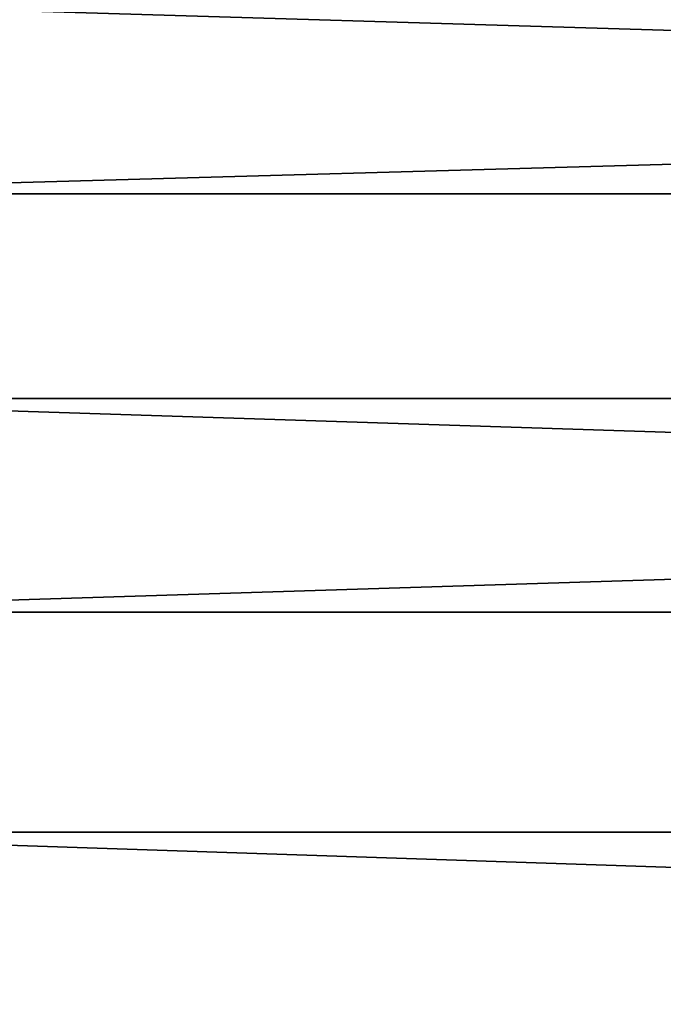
# Model space of a CAD drawing. Extents: x -1448 to 108, y -535 to 375.
# Tile 42 of 147: x -1234 to -1176, y 36 to 125. Entities that reach past the tile are written whole.
import ezdxf

# ---------------------------------------------------------------- set-up
doc = ezdxf.new("R2010")
doc.units = 0
doc.header["$LTSCALE"] = 33.374815
doc.layers.add('121', color=7, linetype='CONTINUOUS')
doc.layers.add('123', color=7, linetype='CONTINUOUS')

msp = doc.modelspace()

# ---------------------------------------------------------------- linework, layer by layer
at = {"layer": '121', "color": 7, "linetype": 'CONTINUOUS'}
for points in [[(-1269.977, 90.882, -205.829), (-1269.977, 127.156, -185.624), (-49.977, 90.882, -205.829), (-1269.977, 90.882, -205.829)], [(-49.977, 90.882, -205.829), (-1269.977, 127.156, -185.624), (-49.977, 127.156, -185.624), (-49.977, 90.882, -205.829)], [(-1269.977, 51.514, -219.023), (-1269.977, 90.882, -205.829), (-49.977, 51.514, -219.023), (-1269.977, 51.514, -219.023)], [(-49.977, 51.514, -219.023), (-1269.977, 90.882, -205.829), (-49.977, 90.882, -205.829), (-49.977, 51.514, -219.023)], [(-1269.977, 10.392, -224.76), (-1269.977, 51.514, -219.023), (-49.977, 10.392, -224.76), (-1269.977, 10.392, -224.76)], [(-49.977, 10.392, -224.76), (-1269.977, 51.514, -219.023), (-49.977, 51.514, -219.023), (-49.977, 10.392, -224.76)]]:
    msp.add_3dface(points, dxfattribs=at)
at = {"layer": '123', "color": 7, "linetype": 'CONTINUOUS'}
for points in [[(-1269.977, 143.74, 173.1), (-1269.977, 109.486, 196.565), (-49.977, 143.74, 173.1), (-1269.977, 143.74, 173.1)], [(-1269.977, 109.486, 196.565), (-49.977, 109.486, 196.565), (-49.977, 143.74, 173.1), (-1269.977, 109.486, 196.565)], [(-1269.977, 109.486, 196.565), (-1269.977, 71.503, 213.336), (-49.977, 109.486, 196.565), (-1269.977, 109.486, 196.565)], [(-1269.977, 71.503, 213.336), (-49.977, 71.503, 213.336), (-49.977, 109.486, 196.565), (-1269.977, 71.503, 213.336)], [(-1269.977, 71.503, 213.336), (-1269.977, 31.085, 222.842), (-49.977, 71.503, 213.336), (-1269.977, 71.503, 213.336)], [(-1269.977, 31.085, 222.842), (-49.977, 31.085, 222.842), (-49.977, 71.503, 213.336), (-1269.977, 31.085, 222.842)]]:
    msp.add_3dface(points, dxfattribs=at)

doc.saveas('drawing.dxf')
